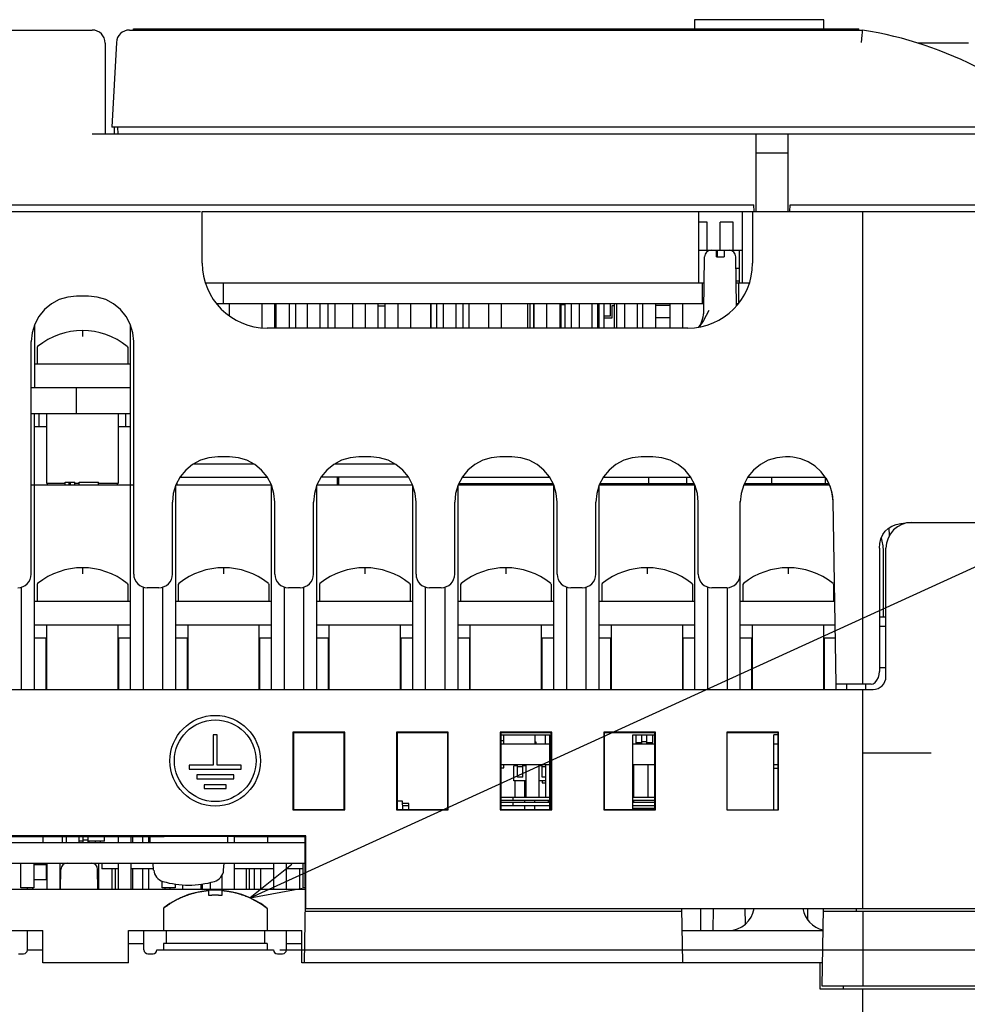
# Model space of a CAD drawing. Extents: x 33 to 410, y 12 to 287.
# Tile 4 of 18: x 90 to 127, y 91 to 129. Entities that reach past the tile are written whole.
import ezdxf

# ---------------------------------------------------------------- set-up
doc = ezdxf.new("R2010")
doc.units = 0
doc.header["$LTSCALE"] = 23.1
doc.layers.get('0').update_dxf_attribs({"linetype": 'CONTINUOUS'})
for name, color, linetype in [('ALL_CURVE', 7, 'CONTINUOUS'), ('ALL_DIM', 7, 'CONTINUOUS'), ('ALL_NOTE', 7, 'CONTINUOUS')]:
    doc.layers.add(name, color=color, linetype=linetype)
doc.dimstyles.get("Standard").update_dxf_attribs({"dimtxt": 2.5, "dimasz": 2.5, "dimexe": 1.25, "dimexo": 0.625, "dimtad": 1, "dimcen": 2.5, "dimazin": 3, "dimtfac": 1, "dimtmove": 0, "dimatfit": 3})

# ---------------------------------------------------------------- blocks, each defined once
blk = doc.blocks.new('_OPEN')
at = {"color": 0, "linetype": 'BYBLOCK'}
for p, q in [((0, 0), (-1, 0.25)), ((-1, -0.25), (0, 0)), ((-1, 0), (0, 0))]:
    blk.add_line(p, q, dxfattribs=at)
blk = doc.blocks.new('*D10')
at = {"layer": 'ALL_DIM', "color": 2, "linetype": 'CONTINUOUS'}
for p, q in [((100.356, 93.099), (149.707, 93.099)), ((148.707, 93.099), (148.707, 75.099)), ((148.707, 57.099), (148.707, 75.099)), ((126.106, 57.099), (149.707, 57.099))]:
    blk.add_line(p, q, dxfattribs=at)
at = {"layer": 'ALL_DIM', "color": 2, "linetype": 'CONTINUOUS', "xscale": 2, "yscale": 2, "zscale": 2}
for p, rotation in [((148.707, 93.099), 90), ((148.707, 57.099), 270)]:
    blk.add_blockref('_OPEN', p, dxfattribs=dict(at, rotation=rotation))

msp = doc.modelspace()

# ---------------------------------------------------------------- linework, layer by layer
at = {"color": 7, "linetype": 'CONTINUOUS'}
for p, q in [((116.356, 128.999), (116.356, 128.649)), ((121.356, 128.999), (116.356, 128.999)), ((121.356, 128.649), (121.356, 128.999)), ((62.856, 128.599), (93.106, 128.599)), ((94.54, 128.599), (122.856, 128.599)), ((94.706, 128.599), (94.706, 128.649)), ((94.706, 128.649), (122.706, 128.649)), ((122.706, 128.599), (122.706, 128.649)), ((93.606, 128.099), (93.606, 124.599)), ((94.041, 128.125), (93.869, 124.849)), ((126.937, 128.099), (124.969, 128.099)), ((127.843, 124.849), (93.869, 124.849)), ((93.96, 124.844), (93.948, 124.599)), ((94.106, 124.599), (94.102, 124.849)), ((93.106, 124.599), (127.856, 124.599)), ((118.731, 124.599), (118.731, 121.599)), ((119.981, 121.599), (119.981, 124.599)), ((119.981, 123.849), (118.731, 123.849)), ((57.856, 121.849), (118.656, 121.849)), ((118.664, 121.599), (118.656, 121.849)), ((120.048, 121.599), (120.056, 121.849)), ((120.056, 121.849), (127.856, 121.849)), ((58.106, 121.599), (97.289, 121.599)), ((97.356, 119.599), (97.356, 121.599)), ((97.356, 121.599), (127.856, 121.599)), ((116.531, 118.849), (116.531, 121.599)), ((118.216, 118.849), (118.216, 121.599)), ((118.606, 121.599), (118.606, 119.599)), ((122.856, 103.349), (122.856, 121.599)), ((116.856, 121.187), (116.531, 121.187)), ((116.856, 120.099), (116.856, 121.187)), ((117.356, 120.099), (117.356, 121.187)), ((117.856, 121.187), (117.356, 121.187)), ((117.856, 120.099), (117.856, 121.187)), ((116.531, 120.099), (117.002, 120.099)), ((116.956, 120.092), (116.956, 120.099)), ((117.007, 120.099), (117.707, 120.099)), ((117.206, 119.849), (117.206, 120.099)), ((117.256, 119.849), (117.256, 120.099)), ((117.506, 120.099), (117.506, 119.849)), ((117.709, 120.099), (118.216, 120.099)), ((118.106, 118.849), (118.106, 120.099)), ((116.724, 117.782), (116.752, 119.853)), ((117.206, 119.849), (117.506, 119.849)), ((117.986, 117.957), (117.959, 119.853)), ((118.106, 119.399), (117.966, 119.399)), ((97.478, 118.849), (116.738, 118.849)), ((98.173, 118.049), (98.173, 118.849)), ((116.656, 118.849), (116.656, 118.049)), ((117.972, 118.924), (118.106, 118.924)), ((117.973, 118.849), (118.484, 118.849)), ((118.056, 118.849), (118.056, 118.049)), ((92.959, 118.327), (92.502, 118.327)), ((97.901, 118.049), (116.727, 118.049)), ((98.406, 117.57), (98.406, 118.049)), ((99.656, 118.049), (99.656, 117.119)), ((100.156, 117.099), (100.156, 118.049)), ((100.202, 118.049), (100.202, 117.099)), ((100.71, 118.049), (100.71, 117.099)), ((100.956, 118.049), (100.956, 117.099)), ((101.406, 118.049), (101.406, 117.099)), ((101.906, 117.099), (101.906, 118.049)), ((102.21, 118.049), (102.21, 117.099)), ((102.48, 118.049), (102.48, 117.099)), ((103.156, 118.049), (103.156, 117.099)), ((103.656, 117.099), (103.656, 118.049)), ((104.131, 118.049), (104.131, 117.099)), ((104.406, 117.949), (104.131, 117.949)), ((104.406, 118.049), (104.406, 117.099)), ((104.906, 118.049), (104.906, 117.099)), ((105.406, 117.099), (105.406, 118.049)), ((106.164, 118.049), (106.164, 117.099)), ((106.181, 118.049), (106.181, 117.099)), ((106.398, 118.049), (106.398, 117.099)), ((106.656, 118.049), (106.656, 117.099)), ((107.156, 117.099), (107.156, 118.049)), ((107.414, 118.049), (107.414, 117.099)), ((107.431, 117.099), (107.431, 118.049)), ((107.648, 118.049), (107.648, 117.099)), ((108.406, 118.049), (108.406, 117.099)), ((108.906, 117.099), (108.906, 118.049)), ((109.914, 118.049), (109.914, 117.099)), ((110.006, 118.049), (110.006, 117.099)), ((110.148, 118.049), (110.148, 117.099)), ((110.156, 118.049), (110.156, 117.099)), ((110.656, 117.099), (110.656, 118.049)), ((111.164, 118.049), (111.164, 117.099)), ((111.206, 118.049), (111.206, 117.099)), ((111.356, 117.999), (111.206, 117.999)), ((111.356, 118.049), (111.356, 117.099)), ((111.598, 118.049), (111.598, 117.099)), ((111.906, 118.049), (111.906, 117.099)), ((112.406, 117.099), (112.406, 118.049)), ((112.614, 118.049), (112.614, 117.099)), ((112.681, 117.099), (112.681, 118.049)), ((112.856, 118.049), (112.856, 117.099)), ((113.106, 118.049), (113.106, 117.562)), ((113.181, 117.487), (113.181, 117.974)), ((113.181, 117.974), (113.256, 117.974)), ((113.256, 118.049), (113.256, 117.099)), ((113.356, 118.049), (113.356, 117.099)), ((113.656, 118.049), (113.656, 117.099)), ((114.156, 117.099), (114.156, 118.049)), ((114.356, 118.049), (114.356, 117.099)), ((114.856, 118.049), (114.856, 117.099)), ((115.406, 117.974), (114.856, 117.974)), ((115.406, 118.049), (115.406, 117.099)), ((115.906, 117.099), (115.906, 118.049)), ((116.706, 118.049), (116.706, 117.641)), ((116.726, 117.974), (116.706, 117.974)), ((117.984, 118.049), (118.052, 118.049)), ((113.106, 117.562), (112.856, 117.562)), ((112.856, 117.487), (113.181, 117.487)), ((115.406, 117.487), (114.856, 117.487)), ((90.881, 117.231), (90.881, 114.799)), ((94.581, 103.149), (94.581, 117.231)), ((116.106, 117.099), (99.856, 117.099)), ((90.753, 107.599), (90.753, 116.577)), ((90.999, 116.385), (90.981, 116.347)), ((90.981, 116.347), (90.981, 115.699)), ((94.462, 116.385), (94.481, 116.347)), ((94.481, 116.347), (94.481, 115.699)), ((94.709, 107.599), (94.709, 116.577)), ((94.581, 115.699), (90.881, 115.699)), ((90.753, 114.799), (94.581, 114.799)), ((92.506, 113.799), (92.506, 114.799)), ((90.753, 113.799), (94.581, 113.799)), ((90.881, 103.149), (90.881, 113.799)), ((91.056, 113.299), (91.056, 113.799)), ((91.356, 111.099), (91.356, 113.799)), ((94.106, 113.799), (94.106, 111.099)), ((94.406, 113.299), (94.406, 113.799)), ((90.881, 113.299), (91.356, 113.299)), ((94.106, 113.299), (94.581, 113.299)), ((98.409, 112.127), (97.952, 112.127)), ((103.859, 112.127), (103.402, 112.127)), ((109.309, 112.127), (108.852, 112.127)), ((114.759, 112.127), (114.302, 112.127)), ((119.951, 112.127), (119.877, 112.127)), ((120.158, 112.116), (120.158, 112.115)), ((99.35, 111.849), (97.006, 111.849)), ((104.8, 111.849), (102.461, 111.849)), ((96.497, 111.349), (99.865, 111.349)), ((96.506, 111.349), (96.506, 111.36)), ((105.315, 111.349), (101.947, 111.349)), ((102.581, 111.049), (102.581, 111.349)), ((102.631, 111.049), (102.631, 111.349)), ((107.397, 111.349), (110.765, 111.349)), ((112.847, 111.349), (116.215, 111.349)), ((114.581, 111.349), (114.581, 111.099)), ((116.053, 111.349), (116.056, 111.099)), ((118.422, 111.349), (121.402, 111.349)), ((119.331, 111.349), (119.331, 111.099)), ((121.402, 111.349), (121.405, 111.099)), ((90.753, 111.049), (94.709, 111.049)), ((92.056, 111.099), (91.356, 111.099)), ((91.381, 111.049), (91.381, 111.099)), ((92.056, 111.049), (92.056, 111.149)), ((92.056, 111.149), (92.431, 111.149)), ((92.223, 111.049), (92.223, 111.149)), ((92.264, 111.049), (92.264, 111.149)), ((92.431, 111.049), (92.431, 111.149)), ((92.598, 111.099), (92.431, 111.099)), ((92.598, 111.049), (92.598, 111.149)), ((92.598, 111.149), (93.348, 111.149)), ((93.348, 111.049), (93.348, 111.149)), ((94.106, 111.099), (93.348, 111.099)), ((94.081, 111.049), (94.081, 111.099)), ((96.331, 103.149), (96.331, 111.031)), ((96.337, 111.049), (100.025, 111.049)), ((96.381, 111.049), (96.381, 111.131)), ((100.031, 103.149), (100.031, 111.031)), ((101.781, 103.149), (101.781, 111.031)), ((101.787, 111.049), (105.475, 111.049)), ((105.481, 103.149), (105.481, 111.031)), ((107.231, 103.149), (107.231, 111.031)), ((107.237, 111.049), (110.925, 111.049)), ((107.264, 111.099), (110.898, 111.099)), ((110.931, 103.149), (110.931, 111.031)), ((112.681, 103.149), (112.681, 111.031)), ((112.687, 111.049), (116.375, 111.049)), ((112.714, 111.099), (116.348, 111.099)), ((116.381, 103.149), (116.381, 111.031)), ((118.262, 111.049), (121.565, 111.049)), ((118.289, 111.099), (121.543, 111.099)), ((121.683, 110.626), (121.701, 110.405)), ((96.203, 107.599), (96.203, 110.377)), ((100.159, 107.599), (100.159, 110.377)), ((101.653, 107.599), (101.653, 110.377)), ((105.609, 107.599), (105.609, 110.377)), ((107.103, 107.599), (107.103, 110.377)), ((111.059, 107.599), (111.059, 110.377)), ((112.553, 107.599), (112.553, 110.377)), ((116.509, 107.599), (116.509, 110.377)), ((118.128, 107.599), (118.128, 110.377)), ((118.131, 103.149), (118.131, 110.41)), ((121.701, 110.418), (121.824, 103.349)), ((124.434, 109.54), (124.434, 109.572)), ((124.523, 109.583), (124.693, 109.595)), ((124.693, 109.595), (124.854, 109.599)), ((124.756, 109.599), (127.855, 109.599)), ((123.886, 109.09), (123.881, 109.39)), ((123.506, 108.599), (123.506, 103.849)), ((123.656, 105.949), (123.656, 108.499)), ((123.756, 103.649), (123.756, 108.599)), ((90.999, 107.235), (90.981, 107.197)), ((90.981, 107.197), (90.981, 106.549)), ((94.462, 107.235), (94.481, 107.197)), ((94.481, 107.197), (94.481, 106.549)), ((96.449, 107.235), (96.431, 107.197)), ((96.431, 107.197), (96.431, 106.549)), ((99.912, 107.235), (99.931, 107.197)), ((99.931, 107.197), (99.931, 106.549)), ((101.899, 107.235), (101.881, 107.197)), ((101.881, 107.197), (101.881, 106.549)), ((105.362, 107.235), (105.381, 107.197)), ((105.381, 107.197), (105.381, 106.549)), ((107.349, 107.235), (107.331, 107.197)), ((107.331, 107.197), (107.331, 106.549)), ((110.812, 107.235), (110.831, 107.197)), ((110.831, 107.197), (110.831, 106.549)), ((112.799, 107.235), (112.781, 107.197)), ((112.781, 107.197), (112.781, 106.549)), ((116.262, 107.235), (116.281, 107.197)), ((116.281, 107.197), (116.281, 106.549)), ((118.249, 107.235), (118.231, 107.197)), ((118.231, 107.197), (118.231, 106.549)), ((121.712, 107.235), (121.731, 107.197)), ((121.731, 107.197), (121.731, 106.549)), ((90.381, 103.149), (90.381, 107.102)), ((95.081, 103.149), (95.081, 107.102)), ((95.681, 107.077), (95.231, 107.077)), ((95.831, 103.149), (95.831, 107.102)), ((100.531, 103.149), (100.531, 107.102)), ((101.131, 107.077), (100.681, 107.077)), ((101.281, 103.149), (101.281, 107.102)), ((105.981, 103.149), (105.981, 107.102)), ((106.581, 107.077), (106.131, 107.077)), ((106.731, 103.149), (106.731, 107.102)), ((111.431, 103.149), (111.431, 107.102)), ((112.031, 107.077), (111.581, 107.077)), ((112.181, 103.149), (112.181, 107.102)), ((116.881, 103.149), (116.881, 107.102)), ((117.606, 107.077), (117.031, 107.077)), ((117.631, 103.149), (117.631, 107.077)), ((94.581, 106.549), (90.881, 106.549)), ((100.031, 106.549), (96.331, 106.549)), ((105.481, 106.549), (101.781, 106.549)), ((110.931, 106.549), (107.231, 106.549)), ((116.381, 106.549), (112.681, 106.549)), ((121.768, 106.549), (118.131, 106.549)), ((90.881, 105.649), (94.581, 105.649)), ((91.356, 103.149), (91.356, 105.649)), ((94.106, 103.149), (94.106, 105.649)), ((96.331, 105.649), (100.031, 105.649)), ((96.806, 103.149), (96.806, 105.649)), ((99.556, 103.149), (99.556, 105.649)), ((101.781, 105.649), (105.481, 105.649)), ((102.256, 103.149), (102.256, 105.649)), ((105.006, 103.149), (105.006, 105.649)), ((107.231, 105.649), (110.931, 105.649)), ((107.706, 103.149), (107.706, 105.649)), ((110.456, 103.149), (110.456, 105.649)), ((112.681, 105.649), (116.381, 105.649)), ((113.156, 103.149), (113.156, 105.649)), ((115.906, 103.149), (115.906, 105.649)), ((118.131, 105.649), (121.784, 105.649)), ((118.606, 103.149), (118.606, 105.649)), ((121.356, 103.149), (121.356, 105.649)), ((123.506, 105.949), (123.756, 105.949)), ((123.506, 105.599), (123.756, 105.599)), ((90.881, 105.149), (91.356, 105.149)), ((91.331, 103.149), (91.331, 105.149)), ((94.106, 105.149), (94.581, 105.149)), ((94.131, 103.149), (94.131, 105.149)), ((96.331, 105.149), (96.806, 105.149)), ((96.781, 103.149), (96.781, 105.149)), ((99.556, 105.149), (100.031, 105.149)), ((99.581, 103.149), (99.581, 105.149)), ((101.781, 105.149), (102.256, 105.149)), ((102.231, 103.149), (102.231, 105.149)), ((105.006, 105.149), (105.481, 105.149)), ((105.031, 103.149), (105.031, 105.149)), ((107.231, 105.149), (107.706, 105.149)), ((107.681, 103.149), (107.681, 105.149)), ((110.456, 105.149), (110.931, 105.149)), ((110.481, 103.149), (110.481, 105.149)), ((112.681, 105.149), (113.156, 105.149)), ((113.131, 103.149), (113.131, 105.149)), ((115.906, 105.149), (116.381, 105.149)), ((115.931, 103.149), (115.931, 105.149)), ((118.131, 105.149), (118.606, 105.149)), ((118.581, 103.149), (118.581, 105.149)), ((121.356, 105.149), (121.793, 105.149)), ((121.381, 103.149), (121.381, 105.149)), ((123.506, 103.999), (123.756, 103.999)), ((62.756, 103.149), (123.256, 103.149)), ((123.184, 103.349), (121.824, 103.349)), ((121.831, 103.149), (121.831, 103.349)), ((122.231, 103.349), (122.231, 103.149)), ((122.856, 94.699), (122.856, 103.149)), ((122.981, 103.149), (122.981, 103.349)), ((100.856, 101.499), (100.856, 98.499)), ((100.856, 101.499), (100.879, 101.476)), ((102.856, 101.499), (100.856, 101.499)), ((100.879, 101.476), (100.879, 98.522)), ((102.833, 101.476), (100.879, 101.476)), ((102.833, 101.476), (102.856, 101.499)), ((102.833, 98.522), (102.833, 101.476)), ((102.856, 98.499), (102.856, 101.499)), ((104.856, 101.499), (104.856, 98.499)), ((104.879, 101.476), (104.856, 101.499)), ((106.856, 101.499), (104.856, 101.499)), ((104.879, 101.476), (104.879, 98.522)), ((106.833, 101.476), (104.879, 101.476)), ((106.833, 101.476), (106.856, 101.499)), ((106.833, 98.522), (106.833, 101.476)), ((106.856, 98.499), (106.856, 101.499)), ((108.856, 101.499), (108.856, 98.499)), ((110.856, 101.499), (108.856, 101.499)), ((108.879, 101.476), (108.856, 101.499)), ((108.879, 101.476), (108.879, 98.522)), ((110.833, 101.476), (108.879, 101.476)), ((110.833, 101.476), (110.856, 101.499)), ((110.833, 98.522), (110.833, 101.476)), ((110.856, 98.499), (110.856, 101.499)), ((112.856, 101.499), (112.856, 98.499)), ((114.856, 101.499), (112.856, 101.499)), ((112.856, 101.499), (112.879, 101.476)), ((112.879, 101.476), (112.879, 98.522)), ((114.833, 101.476), (112.879, 101.476)), ((114.833, 101.476), (114.856, 101.499)), ((114.833, 98.522), (114.833, 101.476)), ((114.856, 98.499), (114.856, 101.499)), ((117.606, 101.499), (117.606, 98.499)), ((119.606, 101.499), (117.606, 101.499)), ((117.606, 101.499), (117.62, 101.485)), ((117.619, 98.513), (117.62, 101.485)), ((119.592, 101.485), (119.606, 101.499)), ((119.592, 98.513), (119.592, 101.485)), ((119.606, 98.499), (119.606, 101.499)), ((97.781, 101.399), (97.781, 100.224)), ((97.931, 101.399), (97.781, 101.399)), ((97.931, 100.224), (97.931, 101.399)), ((108.879, 101.399), (110.781, 101.399)), ((108.879, 101.174), (109.006, 101.174)), ((109.006, 101.049), (109.006, 101.399)), ((110.206, 101.049), (110.206, 101.399)), ((110.206, 101.129), (110.231, 101.129)), ((110.231, 101.129), (110.231, 101.049)), ((110.606, 101.049), (110.606, 101.399)), ((110.781, 98.522), (110.781, 101.399)), ((113.981, 98.522), (113.981, 101.399)), ((113.981, 101.399), (114.833, 101.399)), ((114.106, 101.049), (114.106, 101.399)), ((114.106, 101.099), (114.323, 101.099)), ((114.323, 101.049), (114.323, 101.399)), ((114.523, 101.124), (114.323, 101.124)), ((114.523, 101.049), (114.523, 101.399)), ((114.523, 101.099), (114.756, 101.099)), ((114.756, 101.099), (114.756, 101.399)), ((119.431, 98.512), (119.431, 101.399)), ((119.592, 101.399), (119.431, 101.399)), ((108.879, 101.049), (110.781, 101.049)), ((113.981, 101.049), (114.833, 101.049)), ((119.431, 101.049), (119.592, 101.049)), ((122.856, 100.699), (125.506, 100.699)), ((96.856, 100.224), (96.856, 100.074)), ((97.781, 100.224), (96.856, 100.224)), ((96.856, 100.074), (98.856, 100.074)), ((98.856, 100.224), (97.931, 100.224)), ((98.856, 100.074), (98.856, 100.224)), ((108.879, 100.249), (110.781, 100.249)), ((108.879, 100.124), (109.006, 100.124)), ((109.006, 100.124), (109.006, 100.249)), ((109.381, 99.619), (109.381, 100.199)), ((109.531, 100.199), (109.381, 100.199)), ((109.431, 100.249), (109.431, 100.199)), ((109.531, 99.769), (109.531, 100.249)), ((109.731, 100.169), (109.531, 100.169)), ((109.731, 99.769), (109.731, 100.249)), ((109.856, 100.199), (109.731, 100.199)), ((109.804, 100.249), (109.804, 100.199)), ((109.856, 100.249), (109.856, 98.999)), ((110.356, 100.249), (110.356, 98.999)), ((110.481, 100.199), (110.356, 100.199)), ((110.481, 99.769), (110.481, 100.249)), ((110.606, 100.169), (110.481, 100.169)), ((110.606, 100.249), (110.606, 98.999)), ((113.981, 100.249), (114.833, 100.249)), ((114.006, 100.249), (114.006, 98.999)), ((114.556, 100.249), (114.556, 98.999)), ((119.431, 100.249), (119.592, 100.249)), ((119.592, 100.099), (119.431, 100.099)), ((97.141, 99.849), (97.141, 99.699)), ((98.571, 99.849), (97.141, 99.849)), ((97.141, 99.699), (98.571, 99.699)), ((98.571, 99.699), (98.571, 99.849)), ((109.856, 99.619), (109.381, 99.619)), ((109.431, 99.619), (109.431, 98.999)), ((109.731, 99.769), (109.531, 99.769)), ((109.804, 99.619), (109.804, 98.999)), ((110.606, 99.619), (110.356, 99.619)), ((110.606, 99.769), (110.481, 99.769)), ((110.481, 99.619), (110.481, 99.549)), ((97.431, 99.474), (97.431, 99.324)), ((98.281, 99.474), (97.431, 99.474)), ((97.431, 99.324), (98.281, 99.324)), ((98.281, 99.324), (98.281, 99.474)), ((110.481, 99.549), (110.606, 99.549)), ((104.879, 98.849), (105.08, 98.849)), ((105.08, 98.849), (105.085, 98.522)), ((108.879, 98.874), (110.781, 98.874)), ((109.356, 98.874), (109.356, 98.999)), ((109.804, 98.874), (109.804, 98.799)), ((110.185, 98.874), (110.185, 98.799)), ((110.706, 98.874), (110.706, 98.799)), ((113.981, 98.874), (114.833, 98.874)), ((114.006, 98.874), (114.006, 98.799)), ((100.856, 98.499), (100.879, 98.522)), ((100.856, 98.499), (102.856, 98.499)), ((100.879, 98.522), (102.833, 98.522)), ((102.833, 98.522), (102.856, 98.499)), ((104.856, 98.499), (104.879, 98.522)), ((104.856, 98.499), (106.856, 98.499)), ((104.879, 98.522), (106.833, 98.522)), ((105.331, 98.749), (105.081, 98.749)), ((105.083, 98.674), (105.331, 98.674)), ((105.331, 98.522), (105.331, 98.749)), ((106.856, 98.499), (106.833, 98.522)), ((108.856, 98.499), (108.879, 98.522)), ((108.856, 98.499), (110.856, 98.499)), ((108.879, 98.674), (110.781, 98.674)), ((108.879, 98.522), (110.833, 98.522)), ((109.356, 98.674), (109.356, 98.799)), ((109.804, 98.674), (109.804, 98.522)), ((110.185, 98.674), (110.185, 98.522)), ((110.856, 98.499), (110.833, 98.522)), ((112.856, 98.499), (112.879, 98.522)), ((112.856, 98.499), (114.856, 98.499)), ((112.879, 98.522), (114.833, 98.522)), ((113.981, 98.674), (114.833, 98.674)), ((113.981, 98.574), (114.833, 98.574)), ((114.833, 98.522), (114.856, 98.499)), ((117.606, 98.499), (117.619, 98.513)), ((117.606, 98.499), (119.606, 98.499)), ((119.592, 98.513), (119.606, 98.499)), ((101.356, 97.499), (84.356, 97.499)), ((89.913, 97.477), (95.843, 97.477)), ((91.206, 97.477), (91.206, 97.249)), ((91.956, 97.249), (91.956, 97.477)), ((92.106, 97.477), (92.106, 97.249)), ((92.606, 97.249), (92.606, 97.477)), ((92.756, 97.299), (92.606, 97.299)), ((92.756, 97.249), (92.756, 97.477)), ((92.956, 97.329), (92.756, 97.329)), ((92.956, 97.249), (92.956, 97.477)), ((93.581, 97.299), (92.956, 97.299)), ((92.987, 97.249), (92.987, 97.299)), ((93.231, 97.249), (93.231, 97.299)), ((93.431, 97.249), (93.431, 97.299)), ((93.581, 97.299), (93.581, 97.477)), ((94.106, 97.477), (94.106, 97.249)), ((94.606, 97.249), (94.606, 97.477)), ((94.66, 97.477), (94.668, 97.412)), ((94.668, 97.412), (94.668, 97.249)), ((95.033, 97.477), (95.043, 97.412)), ((95.043, 97.412), (95.043, 97.249)), ((95.298, 97.412), (95.307, 97.477)), ((95.298, 97.249), (95.298, 97.412)), ((95.331, 97.477), (95.331, 97.249)), ((98.331, 97.493), (98.331, 97.249)), ((98.606, 97.249), (98.606, 97.492)), ((98.606, 97.474), (99.881, 97.474)), ((98.756, 97.474), (98.756, 97.491)), ((99.881, 97.477), (99.881, 97.249)), ((101.333, 97.477), (101.356, 97.499)), ((101.334, 95.549), (101.333, 97.477)), ((101.356, 94.699), (101.356, 97.499)), ((84.378, 97.249), (101.334, 97.249)), ((84.378, 96.449), (101.334, 96.449)), ((90.356, 95.499), (90.356, 96.449)), ((90.856, 96.449), (90.856, 95.499)), ((90.856, 96.399), (91.331, 96.399)), ((90.981, 96.449), (90.981, 96.399)), ((91.181, 96.449), (91.181, 96.399)), ((91.331, 96.399), (91.331, 95.819)), ((91.356, 96.449), (91.356, 95.449)), ((91.856, 96.449), (91.856, 95.449)), ((91.884, 95.449), (91.897, 96.203)), ((93.206, 96.449), (93.206, 96.405)), ((93.225, 96.449), (93.225, 96.388)), ((93.328, 95.449), (93.315, 96.203)), ((93.352, 96.449), (93.352, 95.449)), ((93.481, 96.449), (93.481, 96.224)), ((94.106, 96.224), (93.481, 96.224)), ((93.86, 96.224), (93.86, 95.449)), ((93.987, 96.224), (93.987, 95.449)), ((94.106, 96.449), (94.106, 95.449)), ((94.606, 95.449), (94.606, 96.449)), ((95.479, 96.224), (94.606, 96.224)), ((94.668, 96.224), (94.668, 95.449)), ((95.043, 96.224), (95.043, 95.449)), ((95.298, 95.449), (95.298, 96.224)), ((95.479, 96.179), (95.456, 96.449)), ((98.182, 96.179), (98.206, 96.449)), ((98.606, 95.449), (98.606, 96.449)), ((100.106, 96.224), (98.606, 96.224)), ((99.056, 96.224), (99.056, 95.449)), ((99.178, 95.449), (99.178, 96.224)), ((99.356, 96.224), (99.356, 95.449)), ((99.606, 96.224), (99.606, 95.449)), ((100.106, 96.449), (100.106, 95.449)), ((100.606, 95.449), (100.606, 96.449)), ((101.256, 96.224), (100.606, 96.224)), ((101.106, 96.224), (101.106, 95.449)), ((101.256, 95.499), (101.256, 96.449)), ((90.856, 95.819), (91.331, 95.819)), ((98.106, 95.957), (98.106, 95.449)), ((84.365, 95.449), (101.347, 95.449)), ((90.856, 95.499), (90.356, 95.499)), ((90.606, 95.449), (90.606, 95.499)), ((90.806, 95.499), (90.806, 95.449)), ((95.806, 95.499), (95.806, 95.755)), ((96.306, 95.499), (95.806, 95.499)), ((95.906, 95.499), (95.906, 95.449)), ((96.106, 95.499), (96.106, 95.449)), ((96.306, 95.643), (96.306, 95.499)), ((96.606, 95.449), (96.606, 95.61)), ((97.306, 95.635), (97.306, 95.449)), ((97.356, 95.643), (97.356, 95.449)), ((97.656, 95.702), (97.656, 95.449)), ((101.347, 95.499), (101.256, 95.499)), ((101.347, 95.549), (101.334, 95.549)), ((101.347, 94.699), (101.347, 95.549)), ((95.875, 94.726), (95.856, 94.686)), ((95.856, 94.686), (95.856, 93.849)), ((99.836, 94.726), (99.856, 94.686)), ((99.856, 94.686), (99.856, 93.849)), ((101.306, 92.599), (101.347, 94.959)), ((101.343, 94.699), (127.856, 94.699)), ((115.906, 92.599), (115.869, 94.699)), ((116.606, 93.849), (116.606, 94.699)), ((117.081, 93.849), (117.096, 94.699)), ((118.327, 94.097), (118.316, 94.699)), ((120.744, 94.247), (120.736, 94.699)), ((121.29, 91.699), (121.343, 94.699)), ((122.606, 94.699), (122.606, 94.599)), ((101.341, 94.599), (115.871, 94.599)), ((121.341, 94.599), (127.856, 94.599)), ((122.856, 94.599), (122.856, 91.699)), ((84.506, 93.849), (91.206, 93.849)), ((90.606, 93.099), (90.606, 93.849)), ((91.206, 92.599), (91.206, 93.849)), ((94.506, 92.599), (94.506, 93.849)), ((94.506, 93.849), (101.206, 93.849)), ((95.106, 93.099), (95.106, 93.849)), ((95.956, 93.849), (95.956, 93.349)), ((99.756, 93.849), (99.756, 93.349)), ((100.606, 93.099), (100.606, 93.849)), ((101.206, 92.599), (101.206, 93.849)), ((115.884, 93.849), (121.328, 93.849)), ((94.506, 93.349), (95.106, 93.349)), ((95.856, 93.349), (95.856, 93.099)), ((99.856, 93.349), (95.856, 93.349)), ((99.856, 93.349), (99.856, 93.099)), ((100.606, 93.349), (101.206, 93.349)), ((90.256, 92.949), (90.456, 92.949)), ((90.606, 93.099), (91.206, 93.099)), ((95.256, 92.949), (95.456, 92.949)), ((95.606, 93.099), (100.106, 93.099)), ((100.256, 92.949), (100.456, 92.949)), ((94.506, 92.599), (91.206, 92.599)), ((121.306, 92.599), (101.206, 92.599)), ((121.206, 92.599), (121.206, 91.599)), ((121.206, 91.599), (122.856, 91.599)), ((127.856, 91.699), (121.29, 91.699)), ((122.106, 91.699), (122.106, 91.599)), ((122.856, 90.399), (122.856, 91.599)), ((122.862, 91.599), (127.856, 91.599))]:
    msp.add_line(p, q, dxfattribs=at)
at = {"color": 3, "linetype": 'CONTINUOUS'}
for p, q in [((108.879, 98.999), (110.781, 98.999)), ((113.981, 98.999), (114.833, 98.999)), ((108.879, 98.799), (110.781, 98.799)), ((113.981, 98.799), (114.833, 98.799))]:
    msp.add_line(p, q, dxfattribs=at)
at = {"color": 7, "linetype": 'CONTINUOUS'}
for points in [[(122.816, 128.125), (122.839, 128.405), (122.848, 128.509), (122.853, 128.576), (122.856, 128.599)], [(92.502, 118.327), (92.161, 118.294), (91.833, 118.194), (91.53, 118.032), (91.265, 117.815), (91.048, 117.55), (90.886, 117.247), (90.786, 116.919), (90.753, 116.577)], [(94.709, 116.577), (94.675, 116.919), (94.576, 117.247), (94.414, 117.55), (94.197, 117.815), (93.931, 118.032), (93.629, 118.194), (93.301, 118.294), (92.959, 118.327)], [(116.917, 117.782), (116.704, 117.391), (116.538, 117.142)], [(97.952, 112.127), (97.611, 112.094), (97.283, 111.994), (96.98, 111.832), (96.715, 111.615), (96.498, 111.35), (96.336, 111.047), (96.236, 110.719), (96.203, 110.377)], [(100.159, 110.377), (100.125, 110.719), (100.026, 111.047), (99.864, 111.35), (99.647, 111.615), (99.381, 111.832), (99.079, 111.994), (98.751, 112.094), (98.409, 112.127)], [(103.402, 112.127), (103.061, 112.094), (102.733, 111.994), (102.43, 111.832), (102.165, 111.615), (101.948, 111.35), (101.786, 111.047), (101.686, 110.719), (101.653, 110.377)], [(105.609, 110.377), (105.575, 110.719), (105.476, 111.047), (105.314, 111.35), (105.097, 111.615), (104.831, 111.832), (104.529, 111.994), (104.201, 112.094), (103.859, 112.127)], [(108.852, 112.127), (108.511, 112.094), (108.183, 111.994), (107.88, 111.832), (107.615, 111.615), (107.398, 111.35), (107.236, 111.047), (107.136, 110.719), (107.103, 110.377)], [(111.059, 110.377), (111.025, 110.719), (110.926, 111.047), (110.764, 111.35), (110.547, 111.615), (110.281, 111.832), (109.979, 111.994), (109.651, 112.094), (109.309, 112.127)], [(114.302, 112.127), (113.961, 112.094), (113.633, 111.994), (113.33, 111.832), (113.065, 111.615), (112.848, 111.35), (112.686, 111.047), (112.586, 110.719), (112.553, 110.377)], [(116.509, 110.377), (116.475, 110.719), (116.376, 111.047), (116.214, 111.35), (115.997, 111.615), (115.731, 111.832), (115.429, 111.994), (115.101, 112.094), (114.759, 112.127)], [(119.877, 112.127), (119.536, 112.094), (119.208, 111.994), (118.905, 111.832), (118.64, 111.615), (118.423, 111.35), (118.261, 111.047), (118.161, 110.719), (118.128, 110.377)], [(120.158, 112.115), (120.055, 112.124), (119.951, 112.127)], [(121.435, 111.306), (121.247, 111.555), (121.017, 111.767), (120.753, 111.934), (120.463, 112.052), (120.158, 112.116)], [(121.433, 111.321), (121.516, 111.173), (121.594, 110.99), (121.654, 110.79), (121.689, 110.596), (121.701, 110.418)], [(121.435, 111.306), (121.514, 111.166), (121.585, 111.006), (121.643, 110.826), (121.683, 110.626)], [(123.506, 108.599), (123.52, 108.786), (123.563, 108.967), (123.633, 109.125), (123.726, 109.259), (123.843, 109.367), (123.983, 109.452), (124.145, 109.515), (124.327, 109.558), (124.523, 109.583)], [(123.184, 103.349), (123.258, 103.368), (123.336, 103.424), (123.407, 103.51), (123.462, 103.617), (123.495, 103.733), (123.506, 103.849)], [(117.62, 101.485), (118, 101.487), (118.401, 101.489), (118.81, 101.489), (119.212, 101.487), (119.592, 101.485)], [(117.619, 98.513), (118, 98.51), (118.401, 98.509), (118.81, 98.509), (119.211, 98.51), (119.592, 98.513)], [(95.843, 97.477), (95.884, 97.477), (96.223, 97.483)], [(96.223, 97.483), (96.582, 97.488), (96.983, 97.491), (97.412, 97.493), (97.856, 97.494), (98.3, 97.493), (98.729, 97.491), (99.13, 97.488), (99.489, 97.483), (99.828, 97.477)], [(99.828, 97.477), (99.869, 97.477), (101.333, 97.477)]]:
    msp.add_lwpolyline(points, dxfattribs=at)
for radius in [1.75, 1.575]:
    msp.add_circle((97.856, 100.399), radius, dxfattribs=at)
for centre, radius, start, end in [((93.106, 128.099), 0.5, 0, 90), ((94.54, 128.099), 0.5, 90, 177), ((120.478, 113.789), 15, 62.1612, 80.8806), ((117.002, 119.849), 0.25, 90, 179.2), ((117.709, 119.849), 0.25, 0.8, 90), ((99.856, 119.599), 2.5, 180, 270), ((116.106, 119.599), 2.5, 270, 360), ((115.474, 117.799), 1.25, 327.9886, 359.2), ((92.731, 114.249), 2.75, 50.9772, 129.0228), ((124.756, 108.599), 1, 90, 180), ((121.906, 108.499), 1.75, 0, 16.6233), ((90.231, 107.599), 0.522, 270, 360), ((92.731, 105.099), 2.75, 50.9772, 129.0228), ((95.231, 107.599), 0.522, 180, 270), ((95.681, 107.599), 0.522, 270, 360), ((98.181, 105.099), 2.75, 50.9772, 129.0228), ((100.681, 107.599), 0.522, 180, 270), ((101.131, 107.599), 0.522, 270, 360), ((103.631, 105.099), 2.75, 50.9772, 129.0228), ((106.131, 107.599), 0.522, 180, 270), ((106.581, 107.599), 0.522, 270, 360), ((109.081, 105.099), 2.75, 50.9772, 129.0228), ((111.581, 107.599), 0.522, 180, 270), ((112.031, 107.599), 0.522, 270, 360), ((114.531, 105.099), 2.75, 50.9772, 129.0228), ((117.031, 107.599), 0.522, 180, 270), ((117.606, 107.599), 0.522, 270, 360), ((119.981, 105.099), 2.75, 50.9772, 129.0228), ((123.256, 103.649), 0.5, 270, 360), ((92.147, 96.199), 0.25, 90, 179), ((93.065, 96.199), 0.25, 1, 90), ((95.978, 96.223), 0.5, 185, 253.4748), ((97.684, 96.223), 0.5, 286.5252, 355), ((96.831, 99.099), 3.5, 253.4748, 286.5252), ((97.856, 92.149), 3.25, 52.4557, 127.5443), ((117.675, 94.849), 1, 270, 351.3207), ((121.536, 94.849), 1, 188.6793, 257.9841), ((90.456, 93.099), 0.15, 270, 360), ((95.256, 93.099), 0.15, 180, 270), ((95.456, 93.099), 0.15, 270, 360), ((100.256, 93.099), 0.15, 180, 270), ((100.456, 93.099), 0.15, 270, 360)]:
    msp.add_arc(centre, radius, start, end, dxfattribs=at)
at = {"layer": 'ALL_CURVE', "color": 40, "linetype": 'CONTINUOUS'}
for p, q in [((92.731, 116.999), (92.731, 116.769)), ((92.731, 107.849), (92.731, 107.619)), ((98.181, 107.849), (98.181, 107.619)), ((103.631, 107.849), (103.631, 107.619)), ((109.081, 107.849), (109.081, 107.619)), ((114.531, 107.849), (114.531, 107.619)), ((119.981, 107.849), (119.981, 107.619)), ((97.606, 95.197), (97.606, 95.38)), ((98.106, 95.38), (98.106, 95.197))]:
    msp.add_line(p, q, dxfattribs=at)
for points in [[(97.606, 95.38), (97.559, 95.376), (97.511, 95.371), (97.462, 95.365), (97.413, 95.359), (97.364, 95.352), (97.322, 95.345), (97.28, 95.338), (97.237, 95.33), (97.194, 95.321), (97.15, 95.312), (97.105, 95.301), (97.06, 95.29), (97.014, 95.278), (96.967, 95.265), (96.919, 95.251), (96.871, 95.236), (96.822, 95.22), (96.773, 95.203), (96.723, 95.185), (96.673, 95.166), (96.623, 95.146), (96.572, 95.124), (96.521, 95.102), (96.477, 95.082), (96.433, 95.06), (96.389, 95.038), (96.344, 95.015), (96.3, 94.991), (96.255, 94.966), (96.21, 94.94), (96.164, 94.913), (96.119, 94.885), (96.074, 94.855), (96.028, 94.825), (95.983, 94.793), (95.937, 94.76), (95.891, 94.726)], [(97.856, 95.207), (97.835, 95.207), (97.814, 95.207), (97.793, 95.207), (97.772, 95.206), (97.751, 95.205), (97.73, 95.205), (97.71, 95.204), (97.689, 95.203), (97.668, 95.201), (97.647, 95.2), (97.627, 95.199), (97.606, 95.197)], [(98.106, 95.197), (98.085, 95.199), (98.064, 95.2), (98.043, 95.201), (98.022, 95.203), (98.002, 95.204), (97.981, 95.205), (97.96, 95.205), (97.939, 95.206), (97.918, 95.207), (97.897, 95.207), (97.877, 95.207), (97.856, 95.207)], [(99.82, 94.726), (99.773, 94.761), (99.726, 94.796), (99.678, 94.828), (99.631, 94.86), (99.584, 94.89), (99.538, 94.919), (99.491, 94.947), (99.445, 94.973), (99.399, 94.998), (99.353, 95.023), (99.308, 95.046), (99.263, 95.068), (99.218, 95.089), (99.174, 95.109), (99.13, 95.129), (99.086, 95.147), (99.042, 95.164), (98.999, 95.181), (98.948, 95.2), (98.898, 95.217), (98.848, 95.234), (98.798, 95.249), (98.75, 95.264), (98.702, 95.277), (98.655, 95.289), (98.609, 95.301), (98.564, 95.311), (98.52, 95.321), (98.476, 95.33), (98.433, 95.338), (98.391, 95.345), (98.349, 95.352), (98.308, 95.358), (98.256, 95.365), (98.206, 95.37), (98.155, 95.376), (98.106, 95.38)]]:
    msp.add_lwpolyline(points, dxfattribs=at)
for centre in [(92.731, 114.249), (92.731, 105.099), (98.181, 105.099), (103.631, 105.099), (109.081, 105.099), (114.531, 105.099), (119.981, 105.099)]:
    msp.add_arc(centre, 2.75, 50.9772, 129.0228, dxfattribs=at)
at = {"layer": 'ALL_NOTE', "color": 2, "linetype": 'CONTINUOUS'}
msp.add_line((99.2, 95.108), (132.686, 110.385), dxfattribs=at)
msp.add_lwpolyline([(100.812, 96.393), (99.2, 95.108), (101.227, 95.483)], dxfattribs=at)

# ---------------------------------------------------------------- dimensions: what is measured, and where the dimension line sits
at = {"layer": 'ALL_DIM', "color": 2, "linetype": 'CONTINUOUS'}
dim = msp.add_linear_dim(base=(148.707, 57.099), p1=(100.356, 93.099), p2=(126.106, 57.099), angle=270, dimstyle='Standard', dxfattribs=at)
dim.commit()
dim.dimension.update_dxf_attribs({"geometry": '*D10', "text_midpoint": (148.082, 72.63), "dimtype": 128})

doc.saveas('drawing.dxf')
